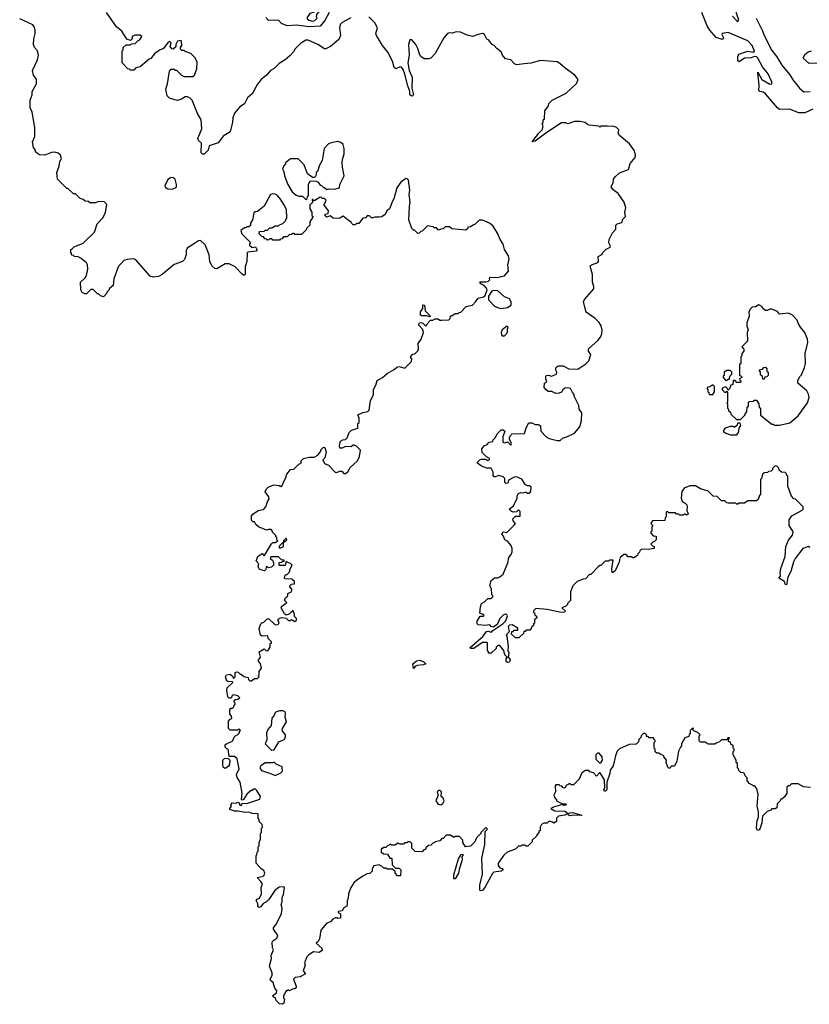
# Model space of a CAD drawing. Extents: x 2380107 to 2585170, y 384273 to 546161.
# Tile 28 of 256: x 2423745 to 2430946, y 460268 to 469250. Entities that reach past the tile are written whole.
import ezdxf

# ---------------------------------------------------------------- set-up
doc = ezdxf.new("R2010")
doc.units = 0

msp = doc.modelspace()

# ---------------------------------------------------------------- linework, layer by layer
at = {"layer": '0CON05XD'}
for points in [[(2426415, 469236.7), (2426435, 469243.3), (2426457.5, 469265), (2426452.5, 469275), (2426455, 469297.5), (2426508, 469365), (2426514, 469405), (2426505, 469419.2), (2426478.2, 469411.8), (2426461.8, 469398.2), (2426447.1, 469332.9), (2426430.3, 469319.7), (2426390, 469305), (2426363, 469267), (2426368.8, 469255), (2426385, 469244.3), (2426415, 469236.7)], [(2430245, 469282.9), (2430285, 469238.6), (2430295, 469232.5), (2430302.9, 469245), (2430257.5, 469385)], [(2426765, 469267.5), (2426686.1, 469223.9), (2426671.7, 469208.3), (2426660.7, 469179.3), (2426670, 469105), (2426655, 469070), (2426580, 469005), (2426537, 468983), (2426525, 468982.5), (2426465, 469023.3), (2426375, 469062.5), (2426355, 469062.5), (2426307, 469033), (2426257, 468983), (2426243, 468957), (2426209.3, 468920.7), (2426165, 468882.5), (2426110.7, 468849.3), (2426066.4, 468803.6), (2426033.6, 468786.4), (2425996.4, 468743.6), (2425947, 468703), (2425915, 468662.5), (2425865.8, 468574.2), (2425823.6, 468536.4), (2425796.4, 468483.6), (2425752.5, 468455), (2425705, 468397.5), (2425688.8, 468355), (2425686.1, 468313.9), (2425663, 468227), (2425601.7, 468188.3), (2425555, 468126.7), (2425471.7, 468098.3), (2425465, 468060), (2425428.3, 468021.7), (2425411.7, 468021.7), (2425400, 468035), (2425402.5, 468125), (2425377, 468147), (2425370, 468165), (2425406.7, 468255), (2425400, 468335), (2425366.7, 468395), (2425317.5, 468515), (2425300, 468535), (2425275, 468547.5), (2425253, 468547), (2425220, 468525), (2425185, 468512.5), (2425158.3, 468518.3), (2425110, 468535), (2425090, 468555), (2425082.5, 468585), (2425077.5, 468615), (2425092.5, 468665), (2425110.7, 468779.3), (2425125, 468800), (2425155, 468800), (2425165, 468790), (2425175, 468790), (2425220, 468745), (2425243, 468733), (2425325, 468732.5), (2425340, 468745), (2425359.3, 468800.7), (2425363, 468863), (2425345, 468902.5), (2425305, 468942.5), (2425255, 468960), (2425245, 468970), (2425225, 468970), (2425211.7, 468981.7), (2425210, 468995), (2425222.5, 469015), (2425220, 469055), (2425215, 469060), (2425185, 469052.5), (2425167.5, 469025), (2425168.3, 469001.7), (2425145, 468980), (2425133.6, 468983.6), (2425117.5, 469005), (2425125, 469040), (2425115, 469050), (2425100, 469045), (2425055, 468987.5), (2425019.3, 468970.7), (2424975, 468937.5), (2424940, 468895), (2424925, 468890), (2424845, 468820), (2424805, 468810), (2424785, 468790), (2424755, 468790), (2424745, 468800), (2424731.7, 468801.7), (2424680, 468855), (2424680, 468965), (2424690, 468975), (2424690, 468995), (2424715, 469020), (2424755, 469020), (2424765, 469030), (2424797, 469033), (2424825, 469060), (2424840, 469065), (2424860, 469095), (2424845, 469110), (2424795, 469107.5), (2424770, 469095), (2424770, 469075), (2424755, 469060), (2424721.7, 469071.7), (2424676.4, 469146.4), (2424627.5, 469185), (2424537.5, 469315)], [(2426567.5, 469315), (2426527.2, 469242.8), (2426485, 469192), (2426385, 469184.1), (2426265, 469200.5), (2426183.9, 469193.9), (2426132, 469215), (2426105, 469246.2), (2426012.9, 469242.9), (2425989.3, 469269.3)], [(2430977, 468433), (2430905, 468401.7), (2430849.4, 468399.4), (2430765, 468434.4), (2430675, 468430), (2430654.4, 468444.4), (2430547.3, 468575), (2430525, 468589.6), (2430493.8, 468593.8), (2430485.7, 468605), (2430490, 468645), (2430475, 468770), (2430513.3, 468703.3), (2430585, 468662), (2430603.8, 468666.2), (2430605.5, 468684.5), (2430569.6, 468755), (2430518.4, 468818.4), (2430475, 468899.2), (2430465, 468910), (2430445, 468914), (2430415, 468900.8), (2430355, 468899.4), (2430305, 468866.2), (2430295, 468873.8), (2430294.6, 468915.4), (2430302.5, 468935), (2430349.3, 468949.3), (2430385, 468962.9), (2430435, 468952.5), (2430445, 468963.3), (2430425, 469014.4), (2430385, 469057.1), (2430205, 469133.8), (2430152.5, 469125), (2430147.5, 469115), (2430162.5, 469085), (2430151.7, 469068.3), (2430095, 469086.7), (2430038, 469155), (2430015, 469194), (2429966.5, 469315)], [(2424515, 467587.5), (2424465, 467590), (2424435, 467580), (2424385, 467580), (2424375, 467590), (2424343, 467593), (2424325, 467610), (2424295, 467620), (2424255, 467660), (2424235, 467660), (2424185, 467710), (2424175, 467710), (2424090, 467795), (2424082.5, 467855), (2424103.8, 467915), (2424110, 467955), (2424126.7, 467985), (2424117.5, 468015), (2424095, 468033.8), (2424065, 468042), (2424035, 468038.8), (2423975, 468013.3), (2423928.3, 468018.3), (2423910, 468025), (2423890, 468045), (2423888.3, 468058.3), (2423870, 468085), (2423862.5, 468135), (2423882.5, 468185), (2423882.5, 468265), (2423860, 468405), (2423840, 468445), (2423840, 468515), (2423857.5, 468565), (2423857.5, 468595), (2423897.5, 468665), (2423897, 468707), (2423870, 468745), (2423862.5, 468785), (2423907.5, 468885), (2423916.7, 468925), (2423907, 468967), (2423880, 468995), (2423870, 469025), (2423872.5, 469075), (2423887.5, 469125), (2423886.7, 469155), (2423877.5, 469185), (2423863.6, 469203.6), (2423745, 469257.5)], [(2428346.1, 468846.1), (2428275, 468836.7), (2428257, 468847), (2428225, 468882.5), (2428175, 468892.5), (2428149.2, 468925), (2428135, 468956.2), (2428096.1, 468986.1), (2428073, 469013), (2428055, 469022.5), (2428020, 469065), (2428003.6, 469073.6), (2427982.5, 469115), (2427970, 469125), (2427925, 469116.2), (2427875, 469096.2), (2427825, 469107.5), (2427766.4, 469136.4), (2427725, 469140), (2427691.7, 469128.3), (2427665, 469130), (2427645, 469122.5), (2427612.5, 469085), (2427535, 468940), (2427495, 468900), (2427475, 468892.5), (2427435, 468892.5), (2427403.6, 468913.6), (2427390, 468935), (2427376.4, 468986.4), (2427357.5, 469025), (2427320, 469065), (2427303.6, 469066.4), (2427291.2, 469025), (2427296.7, 468925), (2427283.6, 468856.4), (2427297.7, 468787.7), (2427323.8, 468725), (2427320, 468625), (2427336.7, 468565), (2427325, 468553.3), (2427313.8, 468553.8), (2427304.1, 468564.1), (2427303.3, 468595), (2427284, 468645), (2427257.5, 468752.5), (2427243.3, 468795), (2427226.1, 468816.1), (2427215, 468820), (2427175, 468802.5), (2427160, 468815), (2427145, 468870), (2427102.5, 468955), (2427052.5, 469015), (2426997.5, 469105), (2426992.5, 469125), (2427006.7, 469175), (2426985, 469222.5), (2426927.5, 469275)], [(2430461.2, 469265), (2430519, 469149), (2430534.5, 469104.5), (2430605, 468969.2), (2430648.8, 468911.2), (2430695.9, 468835), (2430768.3, 468748.3), (2430795, 468700.8), (2430855, 468625.3), (2430895, 468592.7), (2430955, 468594.3)], [(2431035, 468854.2), (2430945, 468851.2), (2430893.3, 468895), (2430892.5, 468905), (2430906.4, 468933.6), (2430935, 468956.2), (2430965, 468966)], [(2430796.7, 464585), (2430762.5, 464635), (2430763, 464687), (2430787, 464723), (2430880, 464775), (2430890, 464785), (2430890, 464805), (2430820, 464875), (2430805, 464880), (2430783, 464903), (2430750, 464995), (2430750, 465085), (2430741.7, 465091.7), (2430738.3, 465108.3), (2430725, 465120), (2430691.7, 465121.7), (2430671.7, 465141.7), (2430668.3, 465158.3), (2430648.3, 465178.3), (2430635, 465180), (2430610, 465155), (2430610, 465145), (2430598.3, 465131.7), (2430575, 465130), (2430565, 465120), (2430533, 465117), (2430520, 465105), (2430510, 465065), (2430500, 465055), (2430500, 464915), (2430491.7, 464908.3), (2430478.3, 464871.7), (2430465, 464860), (2430385, 464860), (2430355, 464840), (2430305, 464840), (2430295, 464830), (2430285, 464830), (2430275, 464840), (2430205, 464840), (2430193, 464843), (2430175, 464860), (2430145, 464860), (2430105, 464900), (2430070, 464905), (2430025, 464950), (2429955, 464970), (2429907, 464997), (2429855, 464997.5), (2429805, 464977.5), (2429783, 464947), (2429777.5, 464885), (2429787, 464857), (2429815, 464840), (2429827.5, 464825), (2429832.5, 464805), (2429828.3, 464768.3), (2429842.5, 464745), (2429837.5, 464735), (2429825, 464730), (2429815, 464740), (2429805, 464740), (2429795, 464730), (2429765, 464730), (2429755, 464740), (2429735, 464740), (2429725, 464750), (2429665, 464750), (2429655, 464760), (2429645, 464760), (2429640, 464755), (2429640, 464715), (2429630, 464705), (2429628.3, 464681.7), (2429515, 464680), (2429500, 464655), (2429520, 464635), (2429510, 464625), (2429510, 464585), (2429501.7, 464578.3), (2429500, 464565), (2429521.7, 464541.7), (2429548.3, 464538.3), (2429550, 464505), (2429538.3, 464491.7), (2429521.7, 464488.3), (2429500, 464465), (2429515, 464450), (2429530, 464445), (2429530, 464425), (2429475, 464416.7), (2429415, 464420), (2429400, 464405), (2429398.3, 464391.7), (2429381.7, 464378.3), (2429378.3, 464361.7), (2429345, 464340), (2429335, 464340), (2429325, 464350), (2429295, 464350), (2429275, 464370), (2429255, 464370), (2429222.5, 464345), (2429208.8, 464295), (2429175, 464223.8), (2429155, 464206.7), (2429147.5, 464207.5), (2429143.8, 464236.2), (2429158.3, 464318.3), (2429125, 464320), (2429115, 464310), (2429085, 464310), (2429045, 464270), (2429035, 464270), (2429021.7, 464258.3), (2428955, 464190), (2428941.7, 464188.3), (2428905, 464150), (2428883, 464147), (2428830, 464125), (2428790, 464085), (2428768.3, 464031.7), (2428768.3, 463951.7), (2428740, 463925), (2428740, 463915), (2428725, 463900), (2428690, 463885), (2428722.5, 463855), (2428712.5, 463845), (2428683, 463843), (2428555, 463868.8), (2428451.7, 463878.3), (2428431.7, 463858.3), (2428430, 463845), (2428438.3, 463838.3), (2428441.7, 463821.7), (2428458.3, 463808.3), (2428460, 463795), (2428440, 463775), (2428440, 463745), (2428431.7, 463738.3), (2428430, 463725), (2428411.7, 463708.3), (2428410, 463695), (2428398.3, 463681.7), (2428365, 463680), (2428355, 463670), (2428341.7, 463668.3), (2428338.3, 463651.7), (2428298.3, 463611.7), (2428265, 463610), (2428230, 463645), (2428231.7, 463668.3), (2428245, 463670), (2428255, 463680), (2428288.3, 463681.7), (2428288.3, 463698.3), (2428235, 463730), (2428211.7, 463728.3), (2428200, 463715), (2428210, 463665), (2428180, 463635), (2428187.5, 463627.5), (2428200, 463535), (2428197, 463497), (2428206.2, 463475), (2428200, 463435), (2428218, 463415), (2428217.1, 463402.9), (2428205, 463388.8), (2428195, 463386.2), (2428181.2, 463395), (2428181.7, 463418.3), (2428190, 463435), (2428168.8, 463455), (2428160, 463495), (2428125, 463540), (2428105, 463540), (2428090, 463525), (2428090, 463515), (2428045, 463470), (2428021.7, 463471.7), (2428020, 463485), (2428010, 463495), (2428010, 463565), (2428005, 463570), (2427965, 463567.5), (2427886.4, 463513.6), (2427855, 463512.5), (2427853.3, 463523.3), (2427968, 463622), (2428000.7, 463669.3), (2428015, 463672.5), (2428046.2, 463663.8), (2428060.8, 463679.2), (2428151.7, 463738.3), (2428175.9, 463764.1), (2428185.8, 463784.2), (2428193.3, 463813.3), (2428187.5, 463825), (2428175, 463826.7), (2428155, 463816.7), (2428123.9, 463786.1), (2428098, 463732), (2428065, 463710), (2428043.3, 463713.3), (2428036.4, 463726.4), (2428025, 463730), (2427995, 463722.5), (2427925, 463730), (2427918.3, 463738.3), (2427917, 463763), (2427945, 463810), (2427975, 463810), (2427980, 463815), (2427967, 463827), (2427940, 463835), (2427947.5, 463895), (2427957.5, 463925), (2427985, 463940), (2428015, 463970), (2428045, 463970), (2428060, 463985), (2428060, 463995), (2428050, 464005), (2428047, 464057), (2428032.5, 464085), (2428043.8, 464135), (2428075, 464160), (2428105, 464160), (2428125, 464167.5), (2428155, 464192.5), (2428196.7, 464295), (2428206.4, 464343.6), (2428228.3, 464371.7), (2428236.7, 464395), (2428236.7, 464425), (2428226.7, 464455), (2428195, 464492.5), (2428170, 464505), (2428158.3, 464538.3), (2428143, 464557), (2428153, 464577), (2428188.3, 464571.7), (2428255, 464637.5), (2428267.5, 464655), (2428245, 464680), (2428243, 464697), (2428265, 464720), (2428308.3, 464721.7), (2428310, 464765), (2428295, 464780), (2428275, 464760), (2428248.3, 464758.3), (2428230, 464765), (2428210, 464785), (2428247.5, 464815), (2428282.5, 464885), (2428283, 464907), (2428293.6, 464926.4), (2428315, 464937.5), (2428335, 464932.5), (2428355, 464940), (2428365, 464940), (2428375, 464930), (2428395, 464930), (2428407.5, 464945), (2428410, 464985), (2428395, 464997.5), (2428375, 464997.5), (2428357, 465007), (2428325, 465057.5), (2428275, 465080), (2428255, 465077.5), (2428201.7, 465048.3), (2428196.4, 465023.6), (2428178.3, 465018.3), (2428168.3, 465028.3), (2428170, 465065), (2428155, 465080), (2428115, 465092.5), (2428085, 465080), (2428071.2, 465081.2), (2428063, 465093), (2428061.7, 465121.7), (2428045, 465160), (2428005, 465157.5), (2427956.4, 465176.4), (2427920, 465205), (2427920, 465215), (2427940, 465235), (2427955, 465240), (2427995, 465240), (2428015, 465230), (2428030, 465235), (2428028.3, 465248.3), (2428001.7, 465261.7), (2427961.7, 465301.7), (2427960, 465335), (2427983.6, 465366.4), (2428005, 465372.5), (2428025, 465397.5), (2428058.3, 465401.7), (2428061.7, 465418.3), (2428085, 465440), (2428099.3, 465470.7), (2428135, 465507.5), (2428155, 465510), (2428170, 465495), (2428150, 465445), (2428150, 465395), (2428165, 465390), (2428195, 465400), (2428225, 465370), (2428230, 465385), (2428212.5, 465422.5), (2428212.5, 465435), (2428221.7, 465458.3), (2428235, 465472.5), (2428350, 465475), (2428362.5, 465527.5), (2428388.3, 465571.7), (2428415, 465572.5), (2428445, 465557.5), (2428476.7, 465556.7), (2428493.3, 465545), (2428497.5, 465495), (2428547.5, 465445), (2428575, 465430), (2428645, 465410), (2428675, 465412.5), (2428702.5, 465435), (2428735.9, 465444.1), (2428805, 465478.8), (2428853.3, 465535), (2428867.3, 465592.7), (2428870, 465665), (2428848.3, 465698.3), (2428845, 465730), (2428802.5, 465815), (2428801.7, 465831.7), (2428785, 465850), (2428767.5, 465885), (2428745, 465892.5), (2428715, 465887.5), (2428697, 465873), (2428685, 465852.5), (2428665, 465842.5), (2428635, 465840), (2428597, 465857), (2428565, 465857.5), (2428545, 465872.5), (2428527.5, 465895), (2428530, 465935), (2428552.5, 465945), (2428542.5, 465975), (2428543, 465997), (2428550, 466005), (2428566.4, 466006.4), (2428595, 465997.5), (2428640, 466015), (2428642.5, 466035), (2428633.6, 466053.6), (2428633.3, 466075), (2428645, 466087.5), (2428657, 466093), (2428701.7, 466091.7), (2428753.6, 466063.6), (2428835, 466062.5), (2428908.3, 466111.7), (2428935, 466137.5), (2428952.5, 466195), (2428933.3, 466225), (2428933, 466247), (2429016.8, 466323.2), (2429040.8, 466355), (2429054.3, 466385), (2429057, 466417), (2429047.9, 466457.9), (2429029.1, 466489.1), (2428992.5, 466525), (2428911.7, 466581.7), (2428886.2, 466675), (2428895, 466697.5), (2428980, 466795), (2428980, 466815), (2428967.5, 466855), (2428970, 466925), (2428948.3, 467001.7), (2428960, 467015), (2429016.4, 467033.6), (2429022.5, 467045), (2429021.7, 467088.3), (2429053, 467107), (2429065, 467130), (2429093.9, 467156.1), (2429130, 467175), (2429132.5, 467185), (2429118.8, 467215), (2429120, 467245), (2429150, 467305), (2429181.7, 467338.3), (2429180, 467375), (2429195, 467387.5), (2429235, 467400), (2429245, 467430), (2429270, 467455), (2429262.5, 467495), (2429272.5, 467535), (2429257.5, 467585), (2429203.3, 467665), (2429158.3, 467698.3), (2429140, 467725), (2429156.4, 467763.6), (2429160, 467795), (2429175, 467817.5), (2429215, 467852.5), (2429296.4, 467883.6), (2429312.3, 467937.7), (2429357, 467993), (2429360, 468015), (2429352.5, 468055), (2429305, 468117.5), (2429215, 468192.5), (2429203.3, 468215), (2429210, 468245), (2429186.7, 468266.7), (2429165, 468276.7), (2429105, 468280), (2429045, 468280), (2429035, 468270), (2429025, 468280), (2428938.3, 468288.3), (2428923, 468293), (2428901.7, 468311.7), (2428855, 468322.5), (2428805, 468320), (2428745, 468300), (2428725, 468307.5), (2428685, 468307.5), (2428544.3, 468215.7), (2428445, 468141.2), (2428420, 468135), (2428480, 468215), (2428510, 468245), (2428517.5, 468275), (2428510, 468305), (2428518.3, 468311.7), (2428520, 468335), (2428530, 468345), (2428533, 468417), (2428567, 468463), (2428570, 468485), (2428600, 468515), (2428729.3, 468580.7), (2428823, 468667), (2428837.5, 468705), (2428806.7, 468745), (2428718, 468808), (2428671.7, 468851.7), (2428645, 468866), (2428495, 468878), (2428405, 468854.2), (2428346.1, 468846.1)], [(2426365, 467610), (2426370, 467635), (2426380, 467645), (2426380, 467745), (2426395, 467780), (2426448.3, 467778.3), (2426466.4, 467766.4), (2426485, 467740), (2426497, 467737), (2426515, 467720), (2426525, 467720), (2426545, 467700), (2426562.5, 467707.5), (2426615, 467702.5), (2426660, 467715), (2426663, 467747), (2426702.5, 467825), (2426687.5, 467905), (2426686.7, 467945), (2426687.5, 467975), (2426702.5, 468025), (2426702.5, 468075), (2426695, 468110), (2426675, 468130), (2426645, 468137.5), (2426585, 468127.5), (2426557, 468113), (2426522.5, 468075), (2426502.5, 467965), (2426478.3, 467921.7), (2426460, 467865), (2426450, 467855), (2426450, 467835), (2426435, 467810), (2426415, 467810), (2426370, 467845), (2426340, 467925), (2426285, 467980), (2426215, 467980), (2426170, 467945), (2426170, 467935), (2426153, 467917), (2426142.5, 467885), (2426152.5, 467865), (2426160, 467825), (2426191.2, 467745), (2426229.3, 467679.3), (2426265, 467650), (2426295, 467640), (2426325, 467640), (2426351.7, 467611.7), (2426365, 467610)], [(2426268.3, 463771.7), (2426268.3, 463788.3), (2426250, 463805), (2426250, 463825), (2426238.3, 463858.3), (2426231.7, 463858.3), (2426203.6, 463826.4), (2426175, 463817.5), (2426159.3, 463829.3), (2426130, 463885), (2426131.7, 463898.3), (2426180, 463935), (2426160, 463955), (2426170, 463975), (2426190, 463995), (2426190, 464015), (2426219.3, 464030.7), (2426227, 464043), (2426227.5, 464055), (2426210, 464075), (2426210, 464085), (2426225, 464100), (2426250, 464105), (2426250, 464125), (2426227, 464147), (2426165, 464150), (2426160, 464155), (2426161.7, 464178.3), (2426175, 464190), (2426185, 464190), (2426210, 464215), (2426207.5, 464235), (2426230, 464275), (2426215, 464290), (2426185, 464300), (2426175, 464310), (2426165, 464270), (2426115, 464270), (2426110, 464275), (2426111.7, 464298.3), (2426135, 464300), (2426145, 464310), (2426158.3, 464311.7), (2426158.3, 464318.3), (2426131.7, 464321.7), (2426105, 464350), (2426035, 464350), (2426030, 464335), (2426049.3, 464319.3), (2426060, 464295), (2426060, 464275), (2426040, 464255), (2426015, 464250), (2426005, 464260), (2425991.7, 464258.3), (2425990, 464235), (2425977.5, 464222.5), (2425935, 464233.3), (2425925, 464242.5), (2425920, 464265), (2425927, 464287), (2425902.5, 464315), (2425917, 464353), (2425955, 464380), (2425971.7, 464361.7), (2425978.3, 464361.7), (2426041.7, 464468.3), (2426055, 464480), (2426075, 464480), (2426100, 464495), (2426090, 464505), (2426090, 464525), (2426081.7, 464531.7), (2426080, 464545), (2426050, 464575), (2426050, 464585), (2426038.3, 464598.3), (2426015, 464600), (2425995, 464592.5), (2425922.3, 464622.3), (2425897.5, 464645), (2425885, 464670), (2425875, 464670), (2425860, 464685), (2425860, 464725), (2425870.7, 464739.3), (2425918.3, 464771.7), (2425967, 464783), (2425990, 464805), (2426008.3, 464861.7), (2426020, 464875), (2426018.3, 464898.3), (2425983, 464943), (2425995, 464970), (2426010, 464985), (2426063.6, 465006.4), (2426111.7, 465001.7), (2426127, 464993), (2426138.3, 465001.7), (2426153, 465037), (2426170, 465065), (2426180, 465105), (2426213.6, 465146.4), (2426245, 465150), (2426290, 465195), (2426305, 465200), (2426311.7, 465208.3), (2426313, 465227), (2426333, 465247), (2426385, 465260), (2426429.3, 465260.7), (2426463, 465277), (2426490, 465315), (2426490, 465325), (2426515, 465350), (2426528.3, 465348.3), (2426540, 465305), (2426527, 465253), (2426510, 465235), (2426525, 465200), (2426560, 465185), (2426623, 465123), (2426635, 465120), (2426665, 465132.5), (2426681.7, 465131.7), (2426701.7, 465111.7), (2426715, 465110), (2426737.5, 465125), (2426757.5, 465165), (2426826.7, 465225), (2426843.3, 465265), (2426851.7, 465321.7), (2426815, 465360), (2426795, 465370), (2426785, 465370), (2426766.4, 465353.6), (2426715, 465356.7), (2426685, 465342.5), (2426665, 465342.5), (2426660, 465365), (2426670, 465405), (2426693, 465417), (2426715, 465420), (2426730, 465435), (2426750, 465485), (2426770, 465505), (2426830, 465525), (2426830, 465565), (2426840, 465575), (2426840, 465615), (2426830, 465645), (2426875, 465667.5), (2426920, 465675), (2426932.5, 465687.5), (2426943.6, 465776.4), (2426973, 465827), (2426970, 465875), (2426993.3, 465915), (2427005, 465957.5), (2427053, 465987), (2427095, 466023.3), (2427160.7, 466059.3), (2427185, 466080), (2427205, 466087.5), (2427258.3, 466071.7), (2427318.3, 466131.7), (2427320, 466155), (2427310, 466165), (2427311.7, 466178.3), (2427331.7, 466198.3), (2427348.3, 466201.7), (2427375, 466230), (2427382.5, 466245), (2427380, 466295), (2427407.5, 466335), (2427427.5, 466395), (2427420, 466425), (2427382.5, 466465), (2427390, 466485), (2427405, 466487.5), (2427421.7, 466481.7), (2427441.7, 466461.7), (2427455, 466460), (2427460, 466475), (2427491.7, 466508.3), (2427511.7, 466508.3), (2427535, 466522.5), (2427561.7, 466521.7), (2427575, 466510), (2427595, 466507.5), (2427658.3, 466511.7), (2427670, 466525), (2427675, 466550), (2427685, 466550), (2427715, 466570), (2427745, 466570), (2427751.7, 466578.3), (2427768.3, 466581.7), (2427816.4, 466633.6), (2427873, 466647), (2427903, 466677), (2427925, 466710), (2427975, 466722.5), (2427990, 466735), (2428007.5, 466785), (2428001.7, 466801.7), (2427980, 466825), (2427950.7, 466840.7), (2427940, 466855), (2427945, 466860), (2427995, 466857.5), (2428020, 466865), (2428031.7, 466878.3), (2428030, 466895), (2428035, 466900), (2428095, 466897.5), (2428165, 466913.3), (2428202.5, 466955), (2428197.5, 467015), (2428207.5, 467065), (2428202.5, 467095), (2428166.7, 467155), (2428153.6, 467203.6), (2428127.5, 467245), (2428106.1, 467296.1), (2428062.5, 467365), (2428030, 467395), (2427965, 467422.5), (2427935, 467420), (2427900, 467385), (2427880, 467375), (2427855, 467360), (2427831.7, 467358.3), (2427828.3, 467341.7), (2427815, 467330), (2427685, 467342.5), (2427665, 467360), (2427625, 467360), (2427608.3, 467341.7), (2427585, 467340), (2427565, 467330), (2427545, 467350), (2427525, 467350), (2427515, 467360), (2427465, 467370), (2427415, 467320), (2427401.7, 467318.3), (2427388.3, 467301.7), (2427375, 467300), (2427345, 467330), (2427335, 467330), (2427320, 467345), (2427292.5, 467425), (2427298.8, 467545), (2427306.4, 467586.4), (2427297.5, 467655), (2427302.5, 467695), (2427290, 467785), (2427278.3, 467798.3), (2427265, 467800), (2427222.3, 467767.7), (2427184.2, 467715.8), (2427156.7, 467615), (2427143.3, 467595), (2427116.1, 467523.9), (2427093.6, 467506.4), (2427076.4, 467473.6), (2427047, 467453), (2427025, 467447.5), (2426985, 467450), (2426955, 467440), (2426935, 467460), (2426915, 467460), (2426898.3, 467441.7), (2426875, 467440), (2426838.3, 467391.7), (2426815, 467390), (2426805, 467380), (2426785, 467380), (2426770, 467395), (2426765, 467410), (2426755, 467410), (2426695, 467457.5), (2426665, 467440), (2426645, 467437.5), (2426605, 467440), (2426575, 467460), (2426545, 467450), (2426531.7, 467461.7), (2426530, 467475), (2426558.3, 467481.7), (2426560, 467505), (2426520, 467565), (2426528.3, 467571.7), (2426540, 467605), (2426525, 467620), (2426505, 467620), (2426498.3, 467628.3), (2426485, 467630), (2426435, 467600), (2426420, 467600), (2426418.3, 467608.3), (2426411.7, 467608.3), (2426411.7, 467601.7), (2426420, 467600), (2426418.3, 467591.7), (2426411.7, 467588.3), (2426408.3, 467571.7), (2426390, 467565), (2426390, 467525), (2426410, 467495), (2426410, 467465), (2426420, 467455), (2426390, 467405), (2426390, 467375), (2426370, 467355), (2426360, 467345), (2426358.3, 467331.7), (2426315, 467290), (2426255, 467290), (2426248.3, 467298.3), (2426235, 467300), (2426225, 467290), (2426201.7, 467288.3), (2426185, 467270), (2426151.7, 467268.3), (2426138.3, 467251.7), (2426121.7, 467248.3), (2426115, 467240), (2426055, 467240), (2426045, 467250), (2426025, 467250), (2426018.3, 467241.7), (2426005, 467240), (2425998.3, 467248.3), (2425981.7, 467251.7), (2425968.3, 467268.3), (2425951.7, 467271.7), (2425930, 467295), (2425931.7, 467318.3), (2425975, 467320), (2425985, 467330), (2426005, 467330), (2426025, 467350), (2426045, 467350), (2426075, 467370), (2426105, 467370), (2426115, 467380), (2426145, 467390), (2426170, 467415), (2426180, 467445), (2426177.5, 467515), (2426160, 467555), (2426123, 467613), (2426097.5, 467645), (2426075, 467657.5), (2426055, 467662.5), (2426033.6, 467656.4), (2425975, 467550), (2425915, 467500), (2425893, 467497), (2425881.7, 467488.3), (2425867, 467423), (2425850, 467395), (2425848.3, 467371.7), (2425835, 467360), (2425815, 467360), (2425808.3, 467351.7), (2425795, 467350), (2425763, 467327), (2425770, 467295), (2425848.3, 467218.3), (2425840, 467205), (2425841.7, 467191.7), (2425865, 467172.5), (2425895, 467177.5), (2425907, 467153), (2425907.5, 467142.5), (2425901.7, 467138.3), (2425825, 467130), (2425818.3, 467121.7), (2425817.5, 467045), (2425800, 466995), (2425800, 466925), (2425795, 466920), (2425785, 466920), (2425771.7, 466931.7), (2425710, 466995), (2425655, 467022.5), (2425618.3, 467021.7), (2425541.7, 466978.3), (2425525, 466980), (2425497.5, 467005), (2425477.5, 467045), (2425472, 467105), (2425437.3, 467197.3), (2425395, 467236.7), (2425375, 467233.3), (2425338.3, 467208.3), (2425272.5, 467165), (2425262.5, 467145), (2425261.7, 467108.3), (2425247, 467063), (2425230, 467045), (2425155, 467017.5), (2425043, 466927), (2425011.7, 466908.3), (2424965, 466900), (2424935, 466910), (2424805, 467060), (2424785, 467067.5), (2424725, 467062.5), (2424695, 467052.5), (2424643.9, 466996.1), (2424603, 466887), (2424597.5, 466825), (2424560, 466795), (2424560, 466785), (2424540, 466765), (2424540, 466755), (2424508.3, 466721.7), (2424481.7, 466731.7), (2424465, 466750), (2424455, 466750), (2424415, 466790), (2424395, 466787.5), (2424355, 466750), (2424338.3, 466748.3), (2424315, 466760), (2424302.5, 466785), (2424300, 466855), (2424342.5, 466895), (2424353.3, 466916.7), (2424366.7, 466975), (2424362.5, 467015), (2424353, 467033), (2424305, 467072.5), (2424277, 467087), (2424245, 467090), (2424235, 467100), (2424221.7, 467101.7), (2424218.3, 467118.3), (2424210, 467125), (2424210, 467155), (2424225, 467160), (2424243, 467177), (2424325, 467210), (2424428.3, 467311.7), (2424453, 467387), (2424507.5, 467445), (2424527.5, 467495), (2424540, 467565), (2424515, 467587.5)], [(2425135, 467703.6), (2425166, 467715), (2425174, 467725), (2425175.8, 467745.8), (2425162, 467795), (2425145, 467808), (2425125, 467810), (2425095, 467791.2), (2425067.5, 467735), (2425072.5, 467722.5), (2425095, 467707.1), (2425135, 467703.6)], [(2428135, 466616.7), (2428195, 466623.3), (2428226.2, 466645), (2428226.2, 466675), (2428213, 466703), (2428165, 466722.5), (2428105, 466777.5), (2428065, 466780), (2428050, 466775), (2428020.7, 466729.3), (2428020, 466695), (2428025, 466687.5), (2428075, 466637.5), (2428112.3, 466622.3), (2428135, 466616.7)], [(2427485, 466540), (2427455, 466547.5), (2427408.3, 466548.3), (2427400, 466555), (2427400, 466585), (2427420, 466615), (2427420, 466645), (2427425, 466650), (2427437, 466647), (2427443.9, 466593.9), (2427490, 466545), (2427485, 466540)], [(2430625, 465550), (2430675, 465552.5), (2430767, 465573), (2430843, 465637), (2430930, 465755), (2430943.3, 465805), (2430940, 465835), (2430923.3, 465865), (2430840, 465935), (2430840, 465955), (2430860, 465995), (2430875, 466010), (2430903, 466077), (2430910, 466115), (2430908, 466205), (2430931.2, 466305), (2430928, 466335), (2430906.2, 466395), (2430864.2, 466445), (2430846.2, 466475), (2430835, 466510), (2430792.5, 466555), (2430755, 466572.5), (2430675, 466562.5), (2430655, 466587.5), (2430605, 466610), (2430585, 466610), (2430565, 466597.5), (2430545, 466597.5), (2430525, 466612.5), (2430513.9, 466633.9), (2430485, 466650), (2430455, 466630), (2430425, 466626.2), (2430408.8, 466611.2), (2430393.3, 466585), (2430396.7, 466545), (2430377.5, 466485), (2430377.5, 466455), (2430387.5, 466425), (2430380, 466395), (2430381.7, 466318.3), (2430330, 466265), (2430350, 466245), (2430350, 466225), (2430330, 466205), (2430330, 466185), (2430320, 466175), (2430320, 466115), (2430310, 466105), (2430310, 466005), (2430328.3, 465998.3), (2430330, 465985), (2430310, 465975), (2430311.7, 465961.7), (2430320, 465955), (2430318.3, 465941.7), (2430285, 465940), (2430268.3, 465958.3), (2430255, 465960), (2430250, 465955), (2430248.3, 465921.7), (2430230, 465915), (2430218.3, 465881.7), (2430205, 465870), (2430198.3, 465888.3), (2430185, 465900), (2430151.7, 465888.3), (2430150, 465875), (2430175, 465850), (2430188.3, 465851.7), (2430195, 465860), (2430200, 465855), (2430200, 465765), (2430192.5, 465755), (2430200, 465745), (2430200, 465705), (2430208.3, 465698.3), (2430210, 465685), (2430228.3, 465668.3), (2430231.7, 465651.7), (2430281.7, 465601.7), (2430318.3, 465601.7), (2430360, 465645), (2430360, 465655), (2430377, 465673), (2430380, 465715), (2430390, 465725), (2430390, 465755), (2430401.7, 465768.3), (2430435, 465770), (2430445, 465780), (2430465, 465780), (2430487, 465747), (2430490, 465715), (2430500, 465705), (2430501.7, 465641.7), (2430605, 465560), (2430615, 465560), (2430625, 465550)], [(2428165, 466367.5), (2428192.5, 466395), (2428192.5, 466427.5), (2428200, 466445), (2428195, 466450), (2428185, 466450), (2428145, 466420), (2428136.7, 466395), (2428140, 466375), (2428145, 466367.5), (2428165, 466367.5)], [(2430535, 465970), (2430521.7, 465971.7), (2430520, 465995), (2430501.7, 466011.7), (2430500, 466035), (2430490, 466045), (2430501.7, 466058.3), (2430518.3, 466061.7), (2430531.7, 466078.3), (2430545, 466080), (2430560, 466065), (2430560, 466045), (2430570, 466035), (2430570, 466005), (2430558.3, 465991.7), (2430541.7, 465988.3), (2430535, 465970)], [(2430195, 465960), (2430205, 465970), (2430218.3, 465971.7), (2430221.7, 465998.3), (2430240, 466015), (2430240, 466035), (2430225, 466050), (2430195, 466050), (2430170, 466035), (2430170, 466005), (2430161.7, 465998.3), (2430160, 465985), (2430181.7, 465961.7), (2430195, 465960)], [(2430065, 465830), (2430080, 465855), (2430080, 465905), (2430065, 465920), (2430038.3, 465901.7), (2430021.7, 465898.3), (2430010, 465885), (2430020, 465875), (2430020, 465855), (2430028.3, 465848.3), (2430031.7, 465831.7), (2430065, 465830)], [(2430285, 465462.5), (2430300, 465485), (2430310, 465535), (2430320, 465545), (2430315, 465570), (2430291.7, 465568.3), (2430288.3, 465551.7), (2430265, 465530), (2430255, 465540), (2430225, 465540), (2430180, 465525), (2430162.5, 465505), (2430163.9, 465493.9), (2430185, 465476.7), (2430227, 465463), (2430285, 465462.5)], [(2430950, 464435), (2430940, 464445), (2430887.5, 464425), (2430815.9, 464334.1), (2430800.8, 464305), (2430778.1, 464215), (2430750, 464165), (2430737.5, 464095), (2430725, 464100), (2430720, 464125), (2430667.5, 464155), (2430682.5, 464175), (2430680, 464205), (2430686.7, 464245), (2430726.1, 464353.9), (2430733.3, 464445), (2430756.4, 464503.6), (2430793.6, 464546.4), (2430800, 464575), (2430796.7, 464585)], [(2426111.7, 464431.7), (2426125, 464432.5), (2426150, 464445), (2426150, 464480), (2426180, 464505), (2426178.3, 464518.3), (2426171.7, 464518.3), (2426150, 464495), (2426150, 464480), (2426141.7, 464478.3), (2426111.7, 464448.3), (2426111.7, 464431.7)], [(2428878.3, 462381.7), (2428871.7, 462378.3), (2428848.3, 462321.7), (2428795, 462270), (2428775, 462270), (2428765, 462280), (2428755, 462280), (2428745, 462270), (2428731.7, 462268.3), (2428715, 462240), (2428701.7, 462241.7), (2428688.3, 462258.3), (2428675, 462260), (2428665, 462270), (2428635, 462270), (2428628.3, 462261.7), (2428631.2, 462205), (2428616.7, 462175), (2428625, 462152.5), (2428640, 462135), (2428640, 462125), (2428695, 462097.5), (2428725, 462096.7), (2428730, 462085), (2428705, 462083.3), (2428695, 462090), (2428612.7, 462067.3), (2428590, 462055), (2428623.9, 462033.9), (2428715, 462030), (2428737.5, 462015), (2428740, 462005), (2428716.1, 461993.9), (2428660, 461985), (2428640, 461965), (2428640, 461935), (2428615, 461920), (2428605, 461930), (2428575, 461940), (2428555, 461920), (2428525, 461920), (2428505, 461910), (2428490, 461885), (2428490, 461855), (2428480, 461845), (2428480, 461835), (2428460, 461815), (2428460, 461805), (2428420, 461765), (2428418.3, 461751.7), (2428378.3, 461711.7), (2428365, 461710), (2428355, 461720), (2428325, 461720), (2428315, 461710), (2428295, 461710), (2428267, 461683), (2428190, 461655), (2428160.7, 461629.3), (2428107.5, 461555), (2428107.5, 461535), (2428125, 461512.5), (2428146.1, 461506.1), (2428152.5, 461495), (2428135, 461483.3), (2428067.5, 461472.5), (2428057, 461463), (2427989.7, 461340.3), (2427965, 461307.5), (2427945, 461302.5), (2427940, 461315), (2427940, 461355), (2427966.4, 461456.4), (2427958.3, 461601.7), (2427987.5, 461725), (2427990, 461845), (2428010, 461865), (2427995, 461880), (2427950, 461835), (2427950, 461825), (2427911.7, 461788.3), (2427895, 461750), (2427855, 461710), (2427810, 461705), (2427787.5, 461745), (2427787, 461767), (2427755, 461800), (2427715, 461800), (2427705, 461790), (2427675, 461810), (2427635, 461810), (2427608.3, 461781.7), (2427595, 461780), (2427575, 461760), (2427535, 461750), (2427525, 461740), (2427511.7, 461738.3), (2427495, 461720), (2427471.7, 461718.3), (2427450, 461695), (2427450, 461685), (2427431.7, 461678.3), (2427415, 461660), (2427351.7, 461661.7), (2427321.7, 461691.7), (2427320, 461735), (2427305, 461750), (2427285, 461750), (2427275, 461740), (2427255, 461740), (2427245, 461730), (2427215, 461730), (2427195, 461737.5), (2427165, 461720), (2427135, 461720), (2427125, 461730), (2427115, 461720), (2427101.7, 461718.3), (2427085, 461700), (2427065, 461700), (2427055, 461690), (2427045, 461690), (2427040, 461685), (2427041.7, 461651.7), (2427055, 461650), (2427065, 461640), (2427098.3, 461638.3), (2427121.7, 461601.7), (2427140, 461600), (2427141.7, 461541.7), (2427171.7, 461511.7), (2427205, 461510), (2427220, 461495), (2427218.3, 461441.7), (2427191.7, 461441.7), (2427170, 461465), (2427168.3, 461478.3), (2427145, 461500), (2427095, 461500), (2427085, 461510), (2427065, 461510), (2427048.3, 461528.3), (2427035, 461530), (2427025, 461540), (2426975, 461530), (2426960, 461505), (2426958.3, 461481.7), (2426938.3, 461461.7), (2426915, 461460), (2426873, 461437), (2426815, 461397.5), (2426792.5, 461375), (2426763, 461327), (2426742.5, 461275), (2426740, 461235), (2426730, 461215), (2426732.5, 461185), (2426727, 461163), (2426701.7, 461148.3), (2426685, 461120), (2426650, 461115), (2426650, 461105), (2426670, 461095), (2426670, 461055), (2426645, 461050), (2426637, 461057), (2426623, 461057), (2426600, 461045), (2426578.3, 461021.7), (2426545, 461010), (2426490, 460945), (2426480, 460865), (2426475, 460860), (2426468.3, 460841.7), (2426450, 460825), (2426501.4, 460781.4), (2426504.3, 460765), (2426498.6, 460755), (2426475, 460740), (2426425, 460747.5), (2426380.7, 460719.3), (2426365, 460700), (2426343, 460647), (2426347.5, 460625), (2426330, 460575), (2426350, 460545), (2426301.7, 460518.3), (2426258.3, 460511.7), (2426241.7, 460498.3), (2426267.5, 460435), (2426265, 460420), (2426251.7, 460408.3), (2426232.5, 460407.5), (2426205, 460390), (2426195, 460400), (2426185, 460390), (2426175, 460390), (2426150, 460345), (2426150, 460325), (2426160, 460315), (2426155, 460280), (2426141.7, 460268.3), (2426115, 460272.5), (2426083, 460303), (2426078.3, 460328.3), (2426065, 460330), (2426050, 460345), (2426088.3, 460371.7), (2426090, 460395), (2426072.5, 460415), (2426056.1, 460466.1), (2426032.5, 460485), (2426030, 460495), (2426047, 460533), (2426047.5, 460555), (2426022.5, 460615), (2426042.5, 460685), (2426037.5, 460715), (2426060, 460765), (2426050, 460785), (2426047.5, 460835), (2426053.6, 460846.4), (2426089.5, 460870.5), (2426100, 460895), (2426060, 460955), (2426060, 460965), (2426085, 461000), (2426132.5, 461095), (2426137.5, 461145), (2426130, 461175), (2426140, 461205), (2426140, 461245), (2426151.7, 461268.3), (2426160, 461335), (2426155, 461340), (2426111.7, 461338.3), (2426072.5, 461305), (2426016.4, 461223.6), (2425995, 461202.5), (2425965, 461187.5), (2425945, 461157.5), (2425925, 461150), (2425917, 461167), (2425917.5, 461185), (2425902.5, 461215), (2425911.7, 461228.3), (2425933.3, 461236.7), (2425949.2, 461275), (2425946.1, 461333.9), (2425958.8, 461365), (2425945, 461390), (2425910, 461425), (2425965, 461438), (2425975, 461446.7), (2425980, 461465), (2425970, 461490), (2425947.5, 461505), (2425900, 461555), (2425900, 461625), (2425908.3, 461631.7), (2425910, 461655), (2425920, 461665), (2425920, 461705), (2425930, 461715), (2425930, 461745), (2425940, 461775), (2425940, 461825), (2425950, 461835), (2425950, 461875), (2425960, 461885), (2425957, 461907), (2425930, 461935), (2425930, 461955), (2425920, 461965), (2425920, 462005), (2425865, 462008.8), (2425835, 462020), (2425805, 462017.1), (2425735, 462030.8), (2425705, 462029.2), (2425660, 462045), (2425660, 462055), (2425677.5, 462075), (2425670, 462085), (2425672.5, 462095), (2425684.1, 462105.9), (2425715, 462103.3), (2425735, 462111.2), (2425747.5, 462105), (2425753.6, 462083.6), (2425765, 462082.5), (2425778.3, 462101.7), (2425815, 462101.2), (2425935, 462140), (2425940, 462165), (2425908.3, 462218.3), (2425895, 462230), (2425875, 462230), (2425865, 462220), (2425855, 462220), (2425817.5, 462185), (2425785, 462137.5), (2425775, 462130), (2425767.5, 462137.5), (2425773.8, 462195), (2425756.1, 462296.1), (2425728.3, 462338.3), (2425722.5, 462365), (2425747.5, 462415), (2425727, 462507), (2425705, 462530), (2425655, 462530), (2425647.5, 462595), (2425635, 462600), (2425620, 462615), (2425620, 462635), (2425633, 462647), (2425680, 462665), (2425690, 462675), (2425700, 462705), (2425715, 462720), (2425730, 462725), (2425750, 462745), (2425750, 462755), (2425760, 462765), (2425745, 462780), (2425735, 462770), (2425665, 462770), (2425650, 462785), (2425648.3, 462851.7), (2425665, 462870), (2425680, 462875), (2425677, 462897), (2425660, 462915), (2425660, 462955), (2425671.7, 462968.3), (2425685, 462970), (2425698.3, 462981.7), (2425700, 462995), (2425710, 463005), (2425710, 463015), (2425700, 463025), (2425701.7, 463038.3), (2425711.7, 463048.3), (2425735, 463052.5), (2425752.5, 463065), (2425735, 463081.2), (2425695, 463090), (2425682.5, 463085), (2425675, 463060), (2425655, 463060), (2425643, 463073), (2425633.8, 463135), (2425636.7, 463155), (2425690, 463205), (2425685, 463210), (2425645, 463212.5), (2425635, 463220), (2425623.3, 463255), (2425630, 463275), (2425665, 463280), (2425688.3, 463258.3), (2425695, 463240), (2425710, 463255), (2425710, 463295), (2425725, 463300), (2425737, 463297), (2425755, 463280), (2425765, 463280), (2425788.3, 463258.3), (2425828.3, 463248.3), (2425831.7, 463231.7), (2425845, 463220), (2425855, 463220), (2425885, 463240), (2425915, 463240), (2425930, 463255), (2425920, 463265), (2425930, 463275), (2425930, 463305), (2425950, 463335), (2425940, 463375), (2425920, 463405), (2425940, 463435), (2425930, 463485), (2425975, 463510), (2425990, 463495), (2426008.3, 463491.7), (2426030, 463525), (2426030, 463555), (2426040, 463565), (2426040, 463575), (2426010, 463605), (2426008.3, 463628.3), (2425955, 463627.5), (2425940, 463635), (2425927.5, 463695), (2425945, 463740), (2425955, 463750), (2425968.3, 463751.7), (2425995, 463780), (2426015, 463787.5), (2426070, 463735), (2426085, 463730), (2426098.3, 463731.7), (2426110, 463745), (2426100, 463775), (2426115, 463790), (2426135, 463797.5), (2426175, 463790), (2426195, 463770), (2426215, 463770), (2426225, 463780), (2426255, 463760), (2426268.3, 463771.7)], [(2427335, 463330), (2427330, 463375), (2427365, 463402.5), (2427397, 463407), (2427435, 463390), (2427450, 463375), (2427426.1, 463363.9), (2427370.5, 463359.5), (2427355, 463353.3), (2427335, 463330)], [(2426045, 462587.5), (2426065, 462590), (2426108.3, 462661.7), (2426156.8, 462683.2), (2426170, 462705), (2426167.5, 462725), (2426140, 462765), (2426142.5, 462785), (2426177.5, 462845), (2426166.7, 462885), (2426170, 462925), (2426165.9, 462935.9), (2426145, 462946.7), (2426113.6, 462946.4), (2426083.9, 462936.1), (2426072.5, 462925), (2426067, 462903), (2426043, 462877), (2426037.7, 462812.3), (2426006.4, 462773.6), (2425996.7, 462745), (2425998.3, 462681.7), (2425982.5, 462645), (2426035, 462592.5), (2426045, 462587.5)], [(2430957, 462247), (2430893, 462253), (2430845, 462280), (2430785, 462280), (2430765, 462260), (2430755, 462260), (2430741.7, 462248.3), (2430740, 462195), (2430718.3, 462161.7), (2430695, 462140), (2430685, 462140), (2430680, 462125), (2430651.7, 462098.3), (2430648.3, 462061.7), (2430635, 462050), (2430605, 462050), (2430595, 462040), (2430561.7, 462028.3), (2430520, 461985), (2430513.8, 461925), (2430498.8, 461875), (2430489.5, 461860.5), (2430473.9, 461853.9), (2430464.2, 461875), (2430469.2, 461945), (2430482, 461975), (2430484, 462025), (2430471.4, 462075), (2430480, 462185), (2430471.7, 462218.3), (2430467, 462237), (2430445, 462260), (2430435, 462260), (2430428.3, 462268.3), (2430390, 462285), (2430390, 462295), (2430380, 462305), (2430380, 462335), (2430361.7, 462351.7), (2430358.3, 462368.3), (2430345, 462380), (2430321.7, 462381.7), (2430301.7, 462401.7), (2430300, 462415), (2430290, 462425), (2430290, 462465), (2430280, 462475), (2430280, 462495), (2430250, 462545), (2430250, 462575), (2430260, 462585), (2430260, 462595), (2430250, 462605), (2430250, 462625), (2430231.7, 462641.7), (2430228.3, 462658.3), (2430210, 462665), (2430210, 462685), (2430218.3, 462698.3), (2430201.7, 462698.3), (2430195, 462680), (2430145, 462680), (2430128.3, 462661.7), (2430095, 462650), (2430085, 462640), (2430025, 462640), (2429995, 462660), (2429955, 462660), (2429941.7, 462671.7), (2429940, 462715), (2429950, 462725), (2429928.3, 462748.3), (2429891.7, 462761.7), (2429880, 462775), (2429890, 462785), (2429885, 462790), (2429860, 462765), (2429860, 462735), (2429851.7, 462728.3), (2429848.3, 462711.7), (2429811.7, 462698.3), (2429780, 462645), (2429780, 462625), (2429770, 462615), (2429753.6, 462576.4), (2429737.5, 462485), (2429715, 462440), (2429685, 462440), (2429677, 462423), (2429665, 462422.5), (2429655, 462430), (2429640, 462475), (2429642.5, 462495), (2429620, 462525), (2429620, 462535), (2429581.7, 462551.7), (2429575, 462560), (2429555, 462560), (2429541.7, 462571.7), (2429540, 462595), (2429530, 462605), (2429530, 462655), (2429540, 462665), (2429540, 462675), (2429531.7, 462681.7), (2429528.3, 462698.3), (2429485, 462700), (2429475, 462710), (2429461.7, 462711.7), (2429460, 462725), (2429448.3, 462738.3), (2429435, 462740), (2429411.7, 462718.3), (2429408.3, 462701.7), (2429390, 462685), (2429388.3, 462661.7), (2429368.3, 462641.7), (2429303, 462637), (2429215, 462600), (2429193, 462577), (2429177.5, 462535), (2429157.5, 462445), (2429130, 462405), (2429127, 462373), (2429100, 462295), (2429100, 462225), (2429088.3, 462211.7), (2429081.7, 462211.7), (2429072.5, 462225), (2429080, 462245), (2429077.5, 462315), (2429038.3, 462378.3), (2429031.7, 462378.3), (2429005, 462350), (2428978.3, 462378.3), (2428945, 462390), (2428935, 462400), (2428905, 462400), (2428878.3, 462381.7)], [(2429045, 462470), (2429060, 462495), (2429057, 462527), (2429028.3, 462558.3), (2429015, 462560), (2429000, 462545), (2429000, 462505), (2429031.7, 462471.7), (2429045, 462470)], [(2425615, 462420), (2425601.7, 462431.7), (2425597.5, 462455), (2425597.5, 462495), (2425615, 462512.5), (2425645, 462510), (2425660, 462495), (2425657.5, 462455), (2425649.3, 462440.7), (2425625, 462422.5), (2425615, 462420)], [(2426075, 462354), (2426125, 462378.8), (2426142.5, 462395), (2426140, 462435), (2426085, 462457.5), (2426065, 462477.5), (2426055, 462472.5), (2425985, 462472), (2425943.3, 462445), (2425936.2, 462425), (2425951.2, 462401.2), (2426042.1, 462372.1), (2426075, 462354)], [(2427585, 462087.5), (2427595, 462092.5), (2427605, 462100), (2427616.7, 462125), (2427608.3, 462148.3), (2427590, 462165), (2427592.5, 462205), (2427578.3, 462218.3), (2427565, 462220), (2427553.6, 462206.4), (2427560, 462175), (2427540, 462125), (2427560, 462095), (2427585, 462087.5)], [(2428765, 461986.7), (2428750, 461995), (2428750, 462005), (2428760, 462015), (2428785, 462017.5), (2428870, 461995), (2428865, 461990), (2428795, 461994), (2428765, 461986.7)], [(2427715, 461413.3), (2427704, 461414), (2427705, 461450), (2427746.2, 461595), (2427772.5, 461635), (2427785, 461637.5), (2427787.5, 461625), (2427777, 461613), (2427781.2, 461585), (2427755, 461510), (2427746.7, 461465), (2427715, 461413.3)]]:
    msp.add_lwpolyline(points, dxfattribs=at)

doc.saveas('drawing.dxf')
